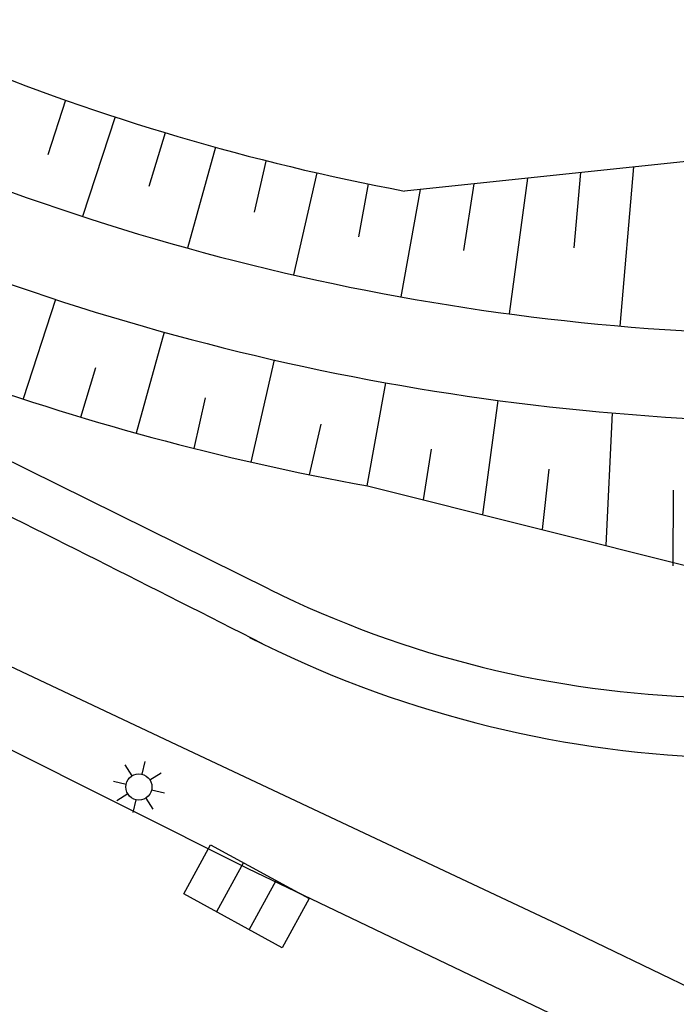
# Model space of a CAD drawing. Extents: x 448150 to 449332, y 437108 to 438384.
# Tile 15 of 172: x 448419 to 448438, y 437874 to 437902. Entities that reach past the tile are written whole.
import ezdxf

# ---------------------------------------------------------------- set-up
doc = ezdxf.new("R2010")
doc.units = 0
doc.header["$LTSCALE"] = 2
doc.header["$MEASUREMENT"] = 0
doc.linetypes.add('AUSGEZOGEN', pattern=[0])
doc.layers.get('0').update_dxf_attribs({"linetype": 'AUSGEZOGEN'})
for name, color, linetype in [('DB-Bestand', 8, 'CONTINUOUS'), ('DB-Flussumverlegungen', 15, 'CONTINUOUS'), ('DB-LS-Waende', 15, 'CONTINUOUS'), ('DB-Wege', 15, 'CONTINUOUS')]:
    doc.layers.add(name, color=color, linetype=linetype)

# ---------------------------------------------------------------- blocks, each defined once
blk = doc.blocks.new('PRIM_AJ7_166')
at = {"layer": 'DB-Bestand', "color": 253, "linetype": 'Continuous'}
for points in [[(124.525, 342.123), (121.737, 340.525), (120.937, 341.919), (123.726, 343.518), (124.525, 342.123)], [(123.596, 341.59), (122.796, 342.985)], [(121.867, 342.452), (122.666, 341.058)]]:
    blk.add_lwpolyline(points, dxfattribs=at)
blk = doc.blocks.new('PRIM_A66_182')
at = {"layer": 'DB-Bestand', "color": 253, "linetype": 'Continuous'}
for points in [[(118.446, 341.778), (118.45, 341.403)], [(117.918, 341.553), (118.185, 341.291)], [(118.716, 341.295), (118.979, 341.563)], [(117.703, 341.021), (118.078, 341.024)], [(118.828, 341.031), (119.203, 341.035)], [(117.928, 340.493), (118.19, 340.76)], [(118.457, 340.653), (118.46, 340.278)], [(118.721, 340.765), (118.988, 340.502)]]:
    blk.add_lwpolyline(points, dxfattribs=at)
blk.add_circle((118.453, 341.028), 0.375, dxfattribs=at)

msp = doc.modelspace()

# ---------------------------------------------------------------- linework, layer by layer
at = {"layer": 'DB-Bestand', "linetype": 'Continuous'}
for p, q in [((448411.121, 437887.389), (448423.42, 437881.594)), ((448425.642, 437877.951), (448416.398, 437882.58)), ((448423.42, 437881.594), (448434.521, 437876.369)), ((448434.277, 437873.815), (448425.642, 437877.951)), ((448434.521, 437876.369), (448445.552, 437871.042))]:
    msp.add_line(p, q, dxfattribs=at)
at = {"layer": 'DB-Flussumverlegungen', "linetype": 'Continuous'}
for p, q in [((448420.41, 437899.979), (448419.899, 437898.413)), ((448421.831, 437899.497), (448420.899, 437896.645)), ((448423.263, 437899.047), (448422.798, 437897.501)), ((448424.704, 437898.631), (448423.903, 437895.739)), ((448442.689, 437898.699), (448430.121, 437897.375)), ((448426.151, 437898.23), (448425.818, 437896.773)), ((448436.686, 437898.067), (448436.289, 437893.506)), ((448427.613, 437897.896), (448426.946, 437894.972)), ((448433.646, 437897.746), (448433.126, 437893.855)), ((448435.166, 437897.906), (448434.978, 437895.749)), ((448429.08, 437897.579), (448428.807, 437896.067)), ((448430.576, 437897.423), (448430.02, 437894.343)), ((448432.111, 437897.585), (448431.81, 437895.672)), ((448420.123, 437894.269), (448419.192, 437891.417)), ((448423.236, 437893.33), (448422.436, 437890.439)), ((448420.845, 437890.899), (448421.282, 437892.323)), ((448426.389, 437892.534), (448425.722, 437889.609)), ((448429.575, 437891.883), (448429.042, 437888.931)), ((448424.092, 437890.001), (448424.418, 437891.445)), ((448432.794, 437891.377), (448432.356, 437888.103)), ((448436.072, 437891.015), (448435.89, 437887.217)), ((448427.403, 437889.246), (448427.73, 437890.697)), ((448430.669, 437888.525), (448430.899, 437889.982)), ((448434.077, 437887.672), (448434.268, 437889.402)), ((448429.066, 437888.926), (448448.192, 437884.136)), ((448437.822, 437888.808), (448437.812, 437886.634))]:
    msp.add_line(p, q, dxfattribs=at)
for major_axis, start_param, end_param in [((46.492, 46.492), 3.538319, 3.74152), ((48.614, 48.614), 3.474907, 3.922118), ((50.381, 50.381), 3.494171, 3.922118), ((52.503, 52.503), 3.577751, 3.74854)]:
    msp.add_ellipse((448442.246, 437961.997), major_axis=major_axis, ratio=1, start_param=start_param, end_param=end_param, dxfattribs=at)
at = {"layer": 'DB-LS-Waende', "linetype": 'Continuous'}
msp.add_ellipse((452021.434, 439911.783), major_axis=(3566.861, 2003.954), ratio=1, start_param=3.127088, end_param=3.149027, dxfattribs=at)
at = {"layer": 'DB-Wege', "linetype": 'Continuous'}
msp.add_line((448426.243, 437885.965), (448407.561, 437895.197), dxfattribs=at)
for centre, major_axis, start_param, end_param in [((448038.072, 437124.612), (603.243, 603.243), 0.313275, 0.338211), ((448439.534, 437912.86), (21.213, 21.213), 3.468011, 4.331067), ((448440.157, 437913.122), (-22.627, 22.627), 1.886854, 2.749366)]:
    msp.add_ellipse(centre, major_axis=major_axis, ratio=1, start_param=start_param, end_param=end_param, dxfattribs=at)

# ---------------------------------------------------------------- block references
at = {"linetype": 'Continuous', "rotation": 301.4796983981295}
for name in ['PRIM_A66_182', 'PRIM_AJ7_166']:
    msp.add_blockref(name, (448069.818, 437803.234), dxfattribs=at)

doc.saveas('drawing.dxf')
